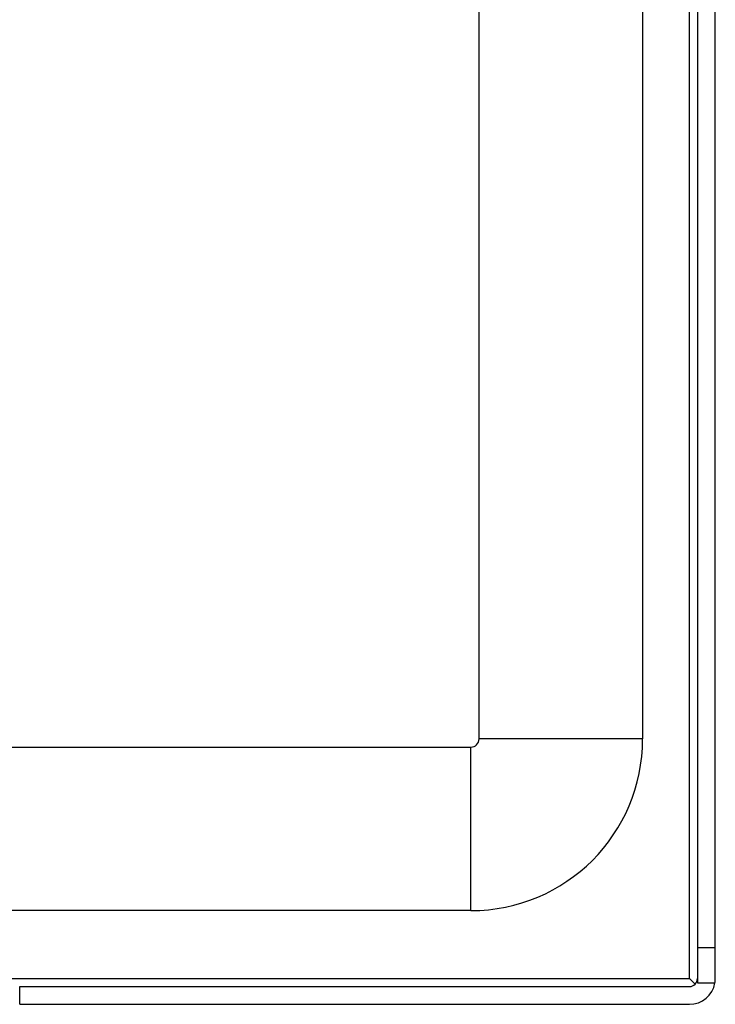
# Model space of a CAD drawing. Header units: inches. Extents: x 15 to 513, y 46 to 241.
# Tile 99 of 256: x 66.58 to 69.24, y 131.16 to 134.92. Entities that reach past the tile are written whole.
import ezdxf

# ---------------------------------------------------------------- set-up
doc = ezdxf.new("R2010")
doc.units = ezdxf.units.IN
doc.header["$MEASUREMENT"] = 0
doc.layers.add('Visible Edges(ANSI)', color=7, linetype='Continuous', lineweight=25)
doc.layers.add('Visible Tangent Edges(ANSI)', color=7, linetype='Continuous', lineweight=25)

msp = doc.modelspace()

# ---------------------------------------------------------------- linework, layer by layer
at = {"layer": 'Visible Edges(ANSI)'}
for p, q in [((69.1691, 162.9788), (69.1691, 131.3758)), ((69.2371, 131.3758), (69.2371, 162.9788)), ((68.9596, 146.897), (68.9596, 132.1738)), ((68.3346, 132.1738), (68.3346, 146.735)), ((16.3676, 132.1428), (68.3036, 132.1428)), ((68.3036, 131.5178), (66.242, 131.5178)), ((69.2371, 131.3758), (69.1691, 131.3758)), ((69.1691, 131.3758), (69.1691, 131.2418)), ((69.2371, 131.2588), (69.2371, 131.3758)), ((69.16, 131.2369), (69.1381, 131.2588)), ((66.5801, 131.2278), (69.1381, 131.2278)), ((69.1691, 131.2418), (69.2357, 131.2418)), ((66.5801, 131.1598), (69.1381, 131.1598))]:
    msp.add_line(p, q, dxfattribs=at)
for centre, radius, start, end in [((68.3036, 132.1738), 0.031, 270, 0), ((68.3036, 132.1738), 0.656, 270, 0), ((69.1381, 131.2588), 0.031, 270, 0), ((69.1381, 131.2588), 0.099, 350.1123, 0), ((69.1381, 131.2588), 0.099, 270, 350.1123)]:
    msp.add_arc(centre, radius, start, end, dxfattribs=at)
at = {"layer": 'Visible Tangent Edges(ANSI)'}
for p, q in [((69.1381, 131.2588), (69.1381, 162.9788)), ((68.9596, 132.1738), (68.3346, 132.1738)), ((68.3036, 131.5178), (68.3036, 132.1428)), ((66.5137, 131.2588), (69.1381, 131.2588)), ((66.5801, 131.1598), (66.5801, 131.2278))]:
    msp.add_line(p, q, dxfattribs=at)

doc.saveas('drawing.dxf')
